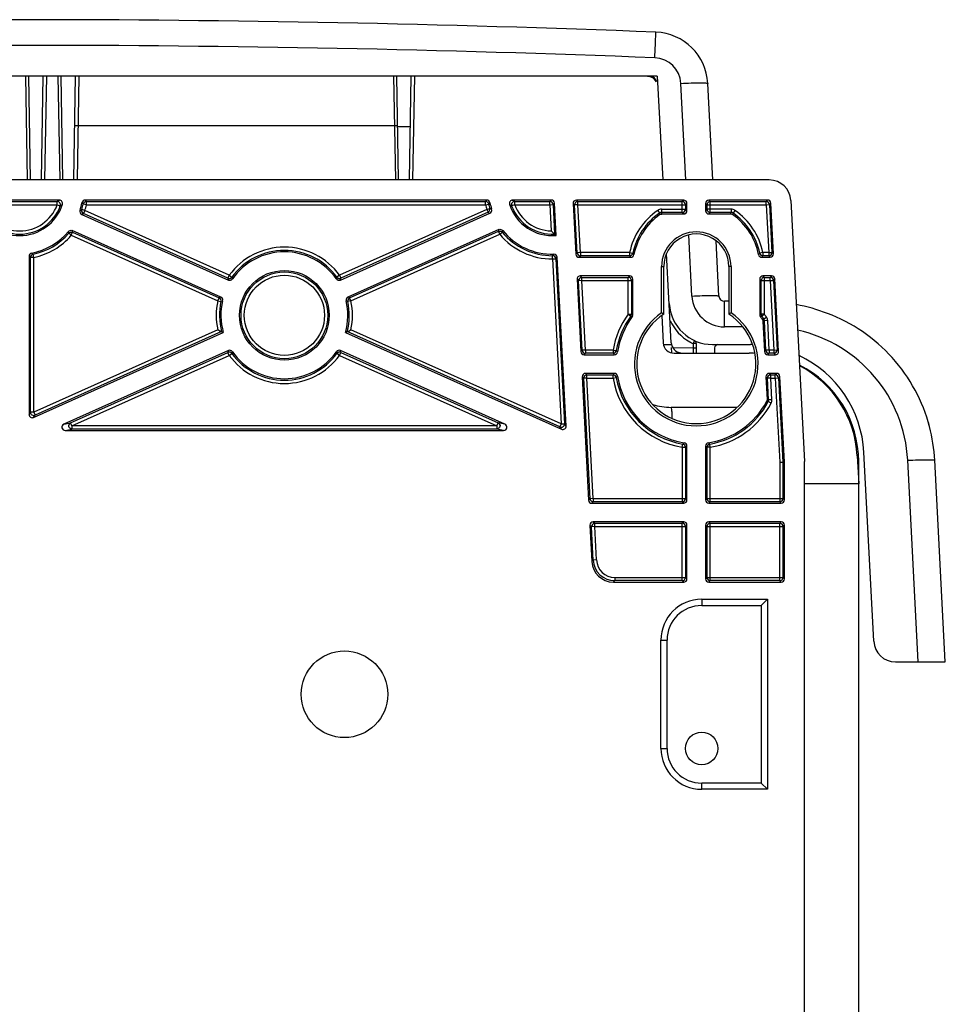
# Model space of a CAD drawing. Header units: millimetres. Extents: x 0 to 1200, y 0 to 1150.
# Tile 80 of 80: x 1023 to 1108, y 683 to 774. Entities that reach past the tile are written whole.
import ezdxf

# ---------------------------------------------------------------- set-up
doc = ezdxf.new("R2010")
doc.units = ezdxf.units.MM
doc.header["$LTSCALE"] = 74.962963
doc.layers.get('0').update_dxf_attribs({"linetype": 'CONTINUOUS'})
doc.layers.add('03_AXES', color=7, linetype='CONTINUOUS')

msp = doc.modelspace()

# ---------------------------------------------------------------- linework, layer by layer
at = {"color": 9, "linetype": 'CONTINUOUS'}
for p, q in [((1081.375, 770.042), (1081.388, 770.356)), ((1023.236, 768.35), (1023.403, 758.76)), ((1025.171, 768.35), (1025.003, 758.76)), ((1026.236, 768.35), (1026.403, 758.76)), ((1028.171, 768.35), (1028.003, 758.76)), ((1057.236, 768.35), (1057.404, 758.76)), ((1059.171, 768.35), (1059.003, 758.76)), ((1084.241, 758.76), (1083.774, 767.675)), ((1058.789, 763.673), (1057.618, 763.673)), ((1019.232, 756.765), (1026.175, 756.765)), ((1026.175, 756.465), (1026.175, 756.765)), ((1028.864, 756.765), (1065.739, 756.765)), ((1028.864, 756.465), (1028.864, 756.765)), ((1065.739, 756.465), (1065.739, 756.765)), ((1068.428, 756.765), (1071.672, 756.765)), ((1068.428, 756.465), (1068.428, 756.765)), ((1071.8, 756.9), (1071.672, 756.765)), ((1071.672, 756.465), (1071.672, 756.765)), ((1072.099, 756.616), (1071.972, 756.481)), ((1073.824, 756.584), (1073.966, 756.45)), ((1074.123, 756.9), (1074.265, 756.765)), ((1074.265, 756.765), (1083.909, 756.765)), ((1074.265, 756.465), (1074.265, 756.765)), ((1084.043, 756.9), (1083.909, 756.765)), ((1083.909, 755.755), (1083.909, 756.765)), ((1084.343, 756.6), (1084.208, 756.465)), ((1086.064, 756.6), (1086.198, 756.465)), ((1086.364, 756.9), (1086.498, 756.765)), ((1086.498, 756.765), (1091.663, 756.765)), ((1086.498, 755.755), (1086.498, 756.765)), ((1091.791, 756.9), (1091.663, 756.765)), ((1091.663, 756.465), (1091.663, 756.765)), ((1092.09, 756.616), (1091.963, 756.481)), ((1019.232, 756.465), (1026.175, 756.465)), ((1026.175, 756.465), (1026.456, 756.361)), ((1028.726, 755.93), (1028.439, 756.017)), ((1028.864, 756.465), (1028.57, 756.527)), ((1028.726, 755.93), (1028.604, 755.656)), ((1041.938, 749.685), (1028.604, 755.656)), ((1042.061, 749.959), (1028.726, 755.93)), ((1028.864, 756.465), (1065.739, 756.465)), ((1065.842, 756.046), (1052.248, 749.959)), ((1065.965, 755.772), (1052.37, 749.685)), ((1065.739, 756.465), (1066.033, 756.527)), ((1065.842, 756.046), (1066.131, 756.128)), ((1065.842, 756.046), (1065.965, 755.772)), ((1068.428, 756.465), (1068.147, 756.361)), ((1068.428, 756.465), (1071.672, 756.465)), ((1071.672, 756.465), (1071.972, 756.481)), ((1071.672, 756.465), (1071.798, 754.056)), ((1071.972, 756.481), (1072.114, 753.761)), ((1074.265, 756.465), (1073.966, 756.45)), ((1074.197, 752.039), (1073.966, 756.45)), ((1074.265, 756.465), (1084.208, 756.465)), ((1074.496, 752.055), (1074.265, 756.465)), ((1081.64, 755.95), (1081.81, 755.702)), ((1081.81, 755.702), (1081.85, 755.567)), ((1081.98, 756.055), (1084.208, 756.055)), ((1081.98, 756.055), (1081.98, 755.755)), ((1083.909, 755.755), (1081.98, 755.755)), ((1084.043, 755.62), (1083.909, 755.755)), ((1084.208, 756.465), (1084.208, 756.055)), ((1084.343, 755.92), (1084.208, 756.055)), ((1086.064, 755.92), (1086.198, 756.055)), ((1086.198, 756.465), (1091.663, 756.465)), ((1086.198, 756.055), (1086.198, 756.465)), ((1088.427, 756.055), (1086.198, 756.055)), ((1086.364, 755.62), (1086.498, 755.755)), ((1088.427, 755.755), (1086.498, 755.755)), ((1088.427, 756.055), (1088.427, 755.755)), ((1088.596, 755.702), (1088.556, 755.567)), ((1088.766, 755.95), (1088.596, 755.702)), ((1091.663, 756.465), (1091.963, 756.481)), ((1091.663, 756.465), (1091.894, 752.055)), ((1091.963, 756.481), (1092.194, 752.071)), ((1027.474, 753.653), (1027.247, 753.849)), ((1027.474, 753.653), (1027.596, 753.927)), ((1027.596, 753.927), (1041.125, 747.87)), ((1053.183, 747.87), (1066.926, 754.023)), ((1067.048, 753.749), (1066.926, 754.023)), ((1067.048, 753.749), (1067.279, 753.94)), ((1027.474, 753.653), (1041.003, 747.596)), ((1053.306, 747.596), (1067.048, 753.749)), ((1084.803, 748.034), (1084.507, 753.681)), ((1074.069, 751.905), (1074.197, 752.039)), ((1074.496, 752.055), (1074.197, 752.039)), ((1079.043, 752.055), (1074.496, 752.055)), ((1074.496, 752.055), (1074.496, 751.755)), ((1079.043, 752.055), (1079.337, 751.993)), ((1079.043, 752.055), (1079.043, 751.755)), ((1091.364, 752.055), (1091.07, 751.993)), ((1091.894, 752.055), (1091.364, 752.055)), ((1091.364, 752.055), (1091.364, 751.755)), ((1091.894, 752.055), (1092.194, 752.071)), ((1091.894, 752.055), (1091.894, 751.755)), ((1092.335, 751.936), (1092.194, 752.071)), ((1023.998, 751.6), (1023.698, 751.6)), ((1023.698, 737.311), (1023.698, 751.6)), ((1023.998, 751.6), (1023.936, 751.893)), ((1023.998, 737.311), (1023.998, 751.6)), ((1071.934, 751.465), (1071.932, 751.765)), ((1071.934, 751.465), (1072.234, 751.481)), ((1071.934, 751.465), (1072.733, 736.226)), ((1072.234, 751.481), (1073.032, 736.242)), ((1074.369, 751.62), (1074.496, 751.755)), ((1079.043, 751.755), (1074.496, 751.755)), ((1091.894, 751.755), (1091.364, 751.755)), ((1092.036, 751.62), (1091.894, 751.755)), ((1081.994, 750.76), (1082.196, 750.76)), ((1088.413, 750.76), (1088.212, 750.76)), ((1042.061, 749.959), (1041.938, 749.685)), ((1042.061, 749.959), (1042.304, 749.783)), ((1052.248, 749.959), (1052.005, 749.783)), ((1052.248, 749.959), (1052.37, 749.685)), ((1074.191, 749.584), (1074.332, 749.45)), ((1074.632, 749.465), (1074.332, 749.45)), ((1074.668, 743.039), (1074.332, 749.45)), ((1074.49, 749.9), (1074.632, 749.765)), ((1074.632, 749.765), (1078.909, 749.765)), ((1074.632, 749.465), (1074.632, 749.765)), ((1074.632, 749.465), (1079.208, 749.465)), ((1074.968, 743.055), (1074.632, 749.465)), ((1079.043, 749.9), (1078.909, 749.765)), ((1078.909, 746.357), (1078.909, 749.765)), ((1079.343, 749.6), (1079.208, 749.465)), ((1079.208, 749.465), (1079.208, 746.357)), ((1091.064, 749.6), (1091.198, 749.465)), ((1091.198, 749.465), (1092.03, 749.465)), ((1091.198, 746.357), (1091.198, 749.465)), ((1091.364, 749.9), (1091.498, 749.765)), ((1091.498, 749.765), (1092.03, 749.765)), ((1091.498, 746.357), (1091.498, 749.765)), ((1092.158, 749.9), (1092.03, 749.765)), ((1092.03, 749.465), (1092.03, 749.765)), ((1092.03, 749.465), (1092.329, 749.481)), ((1092.03, 749.465), (1092.366, 743.055)), ((1092.457, 749.616), (1092.329, 749.481)), ((1092.329, 749.481), (1092.665, 743.071)), ((1041.003, 747.596), (1041.125, 747.87)), ((1041.003, 747.596), (1041.296, 747.532)), ((1053.306, 747.596), (1053.013, 747.532)), ((1053.306, 747.596), (1053.183, 747.87)), ((1087.799, 745.191), (1087.799, 747.56)), ((1078.909, 746.357), (1079.208, 746.357)), ((1078.909, 746.357), (1079.151, 746.18)), ((1079.284, 746.135), (1079.151, 746.18)), ((1091.122, 746.135), (1091.256, 746.18)), ((1091.498, 746.357), (1091.198, 746.357)), ((1091.498, 746.357), (1091.256, 746.18)), ((1091.448, 745.904), (1091.315, 745.862)), ((1091.698, 746.07), (1091.448, 745.904)), ((1091.797, 745.77), (1091.498, 745.754)), ((1091.64, 743.039), (1091.498, 745.754)), ((1091.94, 743.055), (1091.797, 745.77)), ((1041.003, 744.925), (1023.998, 737.311)), ((1041.352, 744.752), (1024.121, 737.037)), ((1072.61, 735.952), (1052.956, 744.752)), ((1072.733, 736.226), (1053.306, 744.925)), ((1089.506, 745.191), (1087.799, 745.191)), ((1074.541, 742.905), (1074.668, 743.039)), ((1074.968, 743.055), (1074.668, 743.039)), ((1077.517, 743.055), (1074.968, 743.055)), ((1074.968, 743.055), (1074.968, 742.755)), ((1077.517, 743.055), (1077.813, 743.005)), ((1077.517, 743.055), (1077.517, 742.755)), ((1085.203, 743.653), (1084.909, 743.653)), ((1084.909, 743.653), (1084.909, 742.765)), ((1091.512, 742.905), (1091.64, 743.039)), ((1091.94, 743.055), (1091.64, 743.039)), ((1092.366, 743.055), (1091.94, 743.055)), ((1091.94, 743.055), (1091.94, 742.755)), ((1092.366, 743.055), (1092.665, 743.071)), ((1092.366, 743.055), (1092.366, 742.755)), ((1092.807, 742.936), (1092.665, 743.071)), ((1027.408, 736.329), (1041.938, 742.835)), ((1027.53, 736.055), (1042.061, 742.561)), ((1042.061, 742.561), (1041.938, 742.835)), ((1042.061, 742.561), (1042.304, 742.737)), ((1052.248, 742.561), (1052.005, 742.737)), ((1052.248, 742.561), (1052.37, 742.835)), ((1052.248, 742.561), (1066.778, 736.055)), ((1052.37, 742.835), (1066.901, 736.329)), ((1074.84, 742.62), (1074.968, 742.755)), ((1077.517, 742.755), (1074.968, 742.755)), ((1091.812, 742.62), (1091.94, 742.755)), ((1092.366, 742.755), (1091.94, 742.755)), ((1092.508, 742.62), (1092.366, 742.755)), ((1074.662, 740.584), (1074.804, 740.45)), ((1075.104, 740.465), (1074.804, 740.45)), ((1075.387, 729.323), (1074.804, 740.45)), ((1074.962, 740.9), (1075.104, 740.765)), ((1075.104, 740.765), (1077.517, 740.765)), ((1075.104, 740.465), (1075.104, 740.765)), ((1075.104, 740.465), (1077.517, 740.465)), ((1075.687, 729.338), (1075.104, 740.465)), ((1077.517, 740.465), (1077.517, 740.765)), ((1077.517, 740.465), (1077.813, 740.515)), ((1091.634, 740.584), (1091.776, 740.45)), ((1092.075, 740.465), (1091.776, 740.45)), ((1091.881, 738.446), (1091.776, 740.45)), ((1091.934, 740.9), (1092.075, 740.765)), ((1092.075, 740.765), (1092.502, 740.765)), ((1092.075, 740.465), (1092.075, 740.765)), ((1092.075, 740.465), (1092.502, 740.465)), ((1092.18, 738.462), (1092.075, 740.465)), ((1092.629, 740.9), (1092.502, 740.765)), ((1092.502, 740.465), (1092.502, 740.765)), ((1092.502, 740.465), (1092.801, 740.481)), ((1092.502, 740.465), (1092.909, 732.7)), ((1092.929, 740.616), (1092.801, 740.481)), ((1092.801, 740.481), (1093.208, 732.708)), ((1092.18, 738.462), (1091.881, 738.446)), ((1091.847, 738.291), (1091.71, 738.32)), ((1092.113, 738.153), (1091.847, 738.291)), ((1023.564, 737.103), (1023.698, 737.311)), ((1023.998, 737.311), (1023.698, 737.311)), ((1023.986, 736.829), (1024.121, 737.037)), ((1023.998, 737.311), (1024.121, 737.037)), ((1026.778, 736.194), (1027.408, 736.329)), ((1026.901, 735.62), (1027.53, 735.755)), ((1027.53, 736.055), (1027.408, 736.329)), ((1066.778, 736.055), (1027.53, 736.055)), ((1027.53, 736.055), (1027.53, 735.755)), ((1066.778, 735.755), (1027.53, 735.755)), ((1066.778, 736.055), (1066.901, 736.329)), ((1066.778, 736.055), (1066.778, 735.755)), ((1067.408, 735.62), (1066.778, 735.755)), ((1067.53, 736.194), (1066.901, 736.329)), ((1072.733, 736.226), (1072.61, 735.952)), ((1072.756, 735.74), (1072.61, 735.952)), ((1072.733, 736.226), (1073.032, 736.242)), ((1073.178, 736.029), (1073.032, 736.242)), ((1083.909, 734.074), (1083.958, 734.369)), ((1083.909, 734.074), (1084.208, 734.074)), ((1083.909, 734.074), (1083.909, 729.038)), ((1084.208, 734.074), (1084.208, 729.338)), ((1086.498, 734.074), (1086.198, 734.074)), ((1086.198, 729.338), (1086.198, 734.074)), ((1086.498, 734.074), (1086.448, 734.369)), ((1086.498, 729.038), (1086.498, 734.074)), ((1092.909, 732.7), (1092.909, 729.338)), ((1093.208, 732.708), (1093.208, 729.338)), ((1105.71, 714.26), (1104.735, 732.871)), ((1075.26, 729.188), (1075.387, 729.323)), ((1075.687, 729.338), (1075.387, 729.323)), ((1075.687, 729.338), (1084.208, 729.338)), ((1075.687, 729.338), (1075.687, 729.038)), ((1084.343, 729.204), (1084.208, 729.338)), ((1086.064, 729.204), (1086.198, 729.338)), ((1086.198, 729.338), (1093.208, 729.338)), ((1092.909, 729.338), (1092.909, 729.038)), ((1093.343, 729.204), (1093.208, 729.338)), ((1075.559, 728.904), (1075.687, 729.038)), ((1083.909, 729.038), (1075.687, 729.038)), ((1084.043, 728.904), (1083.909, 729.038)), ((1086.364, 728.904), (1086.498, 729.038)), ((1092.909, 729.038), (1086.498, 729.038)), ((1093.043, 728.904), (1092.909, 729.038)), ((1075.381, 726.868), (1075.523, 726.733)), ((1075.823, 726.749), (1075.523, 726.733)), ((1075.685, 723.65), (1075.523, 726.733)), ((1075.681, 727.183), (1075.823, 727.049)), ((1075.823, 727.049), (1083.909, 727.049)), ((1075.823, 726.749), (1075.823, 727.049)), ((1075.823, 726.749), (1084.208, 726.749)), ((1075.984, 723.666), (1075.823, 726.749)), ((1084.043, 727.183), (1083.909, 727.049)), ((1083.909, 721.755), (1083.909, 727.049)), ((1084.343, 726.883), (1084.208, 726.749)), ((1084.208, 726.749), (1084.208, 722.055)), ((1086.064, 726.883), (1086.198, 726.749)), ((1086.198, 726.749), (1093.208, 726.749)), ((1086.198, 722.055), (1086.198, 726.749)), ((1086.364, 727.183), (1086.498, 727.049)), ((1086.498, 727.049), (1092.909, 727.049)), ((1086.498, 721.755), (1086.498, 727.049)), ((1093.043, 727.183), (1092.909, 727.049)), ((1092.909, 721.755), (1092.909, 727.049)), ((1093.343, 726.883), (1093.208, 726.749)), ((1093.208, 726.749), (1093.208, 722.055)), ((1075.557, 723.516), (1075.685, 723.65)), ((1075.984, 723.666), (1075.685, 723.65)), ((1077.682, 722.055), (1084.208, 722.055)), ((1077.682, 722.055), (1077.682, 721.755)), ((1084.343, 721.92), (1084.208, 722.055)), ((1086.064, 721.92), (1086.198, 722.055)), ((1086.198, 722.055), (1093.208, 722.055)), ((1093.343, 721.92), (1093.208, 722.055)), ((1077.554, 721.62), (1077.682, 721.755)), ((1083.909, 721.755), (1077.682, 721.755)), ((1084.043, 721.62), (1083.909, 721.755)), ((1086.364, 721.62), (1086.498, 721.755)), ((1092.909, 721.755), (1086.498, 721.755)), ((1093.043, 721.62), (1092.909, 721.755)), ((1085.703, 720.032), (1085.703, 719.46)), ((1081.932, 716.26), (1082.503, 716.26)), ((1081.932, 706.26), (1082.503, 706.26)), ((1085.703, 702.489), (1085.703, 703.06))]:
    msp.add_line(p, q, dxfattribs=at)
at = {"color": 7, "linetype": 'CONTINUOUS'}
for p, q in [((1081.604, 768.35), (963.803, 768.35)), ((1023.703, 758.76), (1023.536, 768.35)), ((1024.703, 758.76), (1024.871, 768.35)), ((1026.703, 758.76), (1026.536, 768.35)), ((1027.703, 758.76), (1027.871, 768.35)), ((1057.703, 758.76), (1057.536, 768.35)), ((1058.703, 758.76), (1058.871, 768.35)), ((1081.604, 768.35), (1082.107, 758.76)), ((1086.738, 758.76), (1086.271, 767.675)), ((1057.616, 763.76), (1027.791, 763.76)), ((1091.943, 758.76), (953.464, 758.76)), ((1026.364, 756.9), (1019.043, 756.9)), ((1065.849, 756.9), (1028.753, 756.9)), ((1071.8, 756.9), (1068.239, 756.9)), ((1072.255, 753.636), (1072.099, 756.616)), ((1073.824, 756.584), (1074.069, 751.905)), ((1084.043, 756.9), (1074.123, 756.9)), ((1084.343, 755.92), (1084.343, 756.6)), ((1086.064, 756.6), (1086.064, 755.92)), ((1091.791, 756.9), (1086.364, 756.9)), ((1092.335, 751.936), (1092.09, 756.616)), ((1093.94, 756.865), (1095.203, 732.76)), ((1052.325, 749.518), (1066.127, 755.698)), ((1028.439, 755.582), (1041.984, 749.518)), ((1082.022, 755.62), (1084.043, 755.62)), ((1086.364, 755.62), (1088.385, 755.62)), ((1041.281, 747.947), (1027.559, 754.091)), ((1066.965, 754.188), (1053.028, 747.947)), ((1087.3, 748.034), (1087.032, 753.148)), ((1023.564, 751.71), (1023.564, 737.103)), ((1073.178, 736.029), (1072.361, 751.618)), ((1074.369, 751.62), (1079.153, 751.62)), ((1082.894, 743.731), (1082.462, 751.983)), ((1091.253, 751.62), (1092.036, 751.62)), ((1081.994, 746.482), (1081.994, 750.76)), ((1082.198, 746.373), (1082.196, 750.76)), ((1088.212, 750.76), (1088.211, 746.374)), ((1088.413, 750.76), (1088.413, 746.482)), ((1074.191, 749.584), (1074.541, 742.905)), ((1079.043, 749.9), (1074.49, 749.9)), ((1079.343, 746.313), (1079.343, 749.6)), ((1091.064, 749.6), (1091.064, 746.313)), ((1092.158, 749.9), (1091.364, 749.9)), ((1092.807, 742.936), (1092.457, 749.616)), ((1088.211, 747.56), (1087.799, 747.56)), ((1082.021, 746.244), (1082.154, 743.708)), ((1091.365, 745.71), (1091.512, 742.905)), ((1023.986, 736.829), (1041.512, 744.676)), ((1052.797, 744.676), (1072.756, 735.74)), ((1041.984, 743.003), (1026.778, 736.194)), ((1067.53, 736.194), (1052.325, 743.003)), ((1082.154, 743.56), (1082.903, 743.56)), ((1082.944, 742.784), (1082.917, 743.293)), ((1083.018, 743.298), (1084.909, 743.265)), ((1085.203, 743.653), (1085.203, 742.76)), ((1086.699, 743.56), (1090.198, 743.56)), ((1086.898, 743.265), (1086.889, 742.76)), ((1074.84, 742.62), (1077.631, 742.62)), ((1083.152, 742.76), (1090.082, 742.76)), ((1091.812, 742.62), (1092.508, 742.62)), ((1074.662, 740.584), (1075.26, 729.188)), ((1077.631, 740.9), (1074.962, 740.9)), ((1091.634, 740.584), (1091.745, 738.476)), ((1092.629, 740.9), (1091.934, 740.9)), ((1093.343, 732.711), (1092.929, 740.616)), ((1088.984, 737.76), (1082.897, 737.76)), ((1026.901, 735.62), (1067.408, 735.62)), ((1084.343, 729.204), (1084.343, 734.188)), ((1086.064, 734.188), (1086.064, 729.204)), ((1100.068, 733.283), (1100.203, 730.71)), ((1101.598, 716.155), (1100.684, 733.61)), ((1093.343, 732.711), (1093.208, 732.708)), ((1093.343, 729.204), (1093.343, 732.711)), ((1095.203, 421.813), (1095.203, 732.76)), ((1100.203, 377.26), (1100.203, 732.76)), ((1108.207, 714.26), (1107.231, 732.871)), ((1100.203, 730.71), (1095.203, 730.71)), ((1075.559, 728.904), (1084.043, 728.904)), ((1086.364, 728.904), (1093.043, 728.904)), ((1075.381, 726.868), (1075.557, 723.516)), ((1084.043, 727.183), (1075.681, 727.183)), ((1084.343, 721.92), (1084.343, 726.883)), ((1086.064, 726.883), (1086.064, 721.92)), ((1093.043, 727.183), (1086.364, 727.183)), ((1093.343, 721.92), (1093.343, 726.883)), ((1077.554, 721.62), (1084.043, 721.62)), ((1086.364, 721.62), (1093.043, 721.62)), ((1085.703, 720.032), (1091.775, 720.032)), ((1085.703, 719.46), (1091.203, 719.46)), ((1091.775, 720.032), (1091.203, 719.46)), ((1091.203, 719.46), (1091.203, 703.06)), ((1091.775, 720.032), (1091.775, 702.489)), ((1081.932, 706.26), (1081.932, 716.26)), ((1082.503, 706.26), (1082.503, 716.26)), ((1103.596, 714.26), (1108.207, 714.26)), ((1091.203, 703.06), (1085.703, 703.06)), ((1091.775, 702.489), (1091.203, 703.06)), ((1091.775, 702.489), (1085.703, 702.489))]:
    msp.add_line(p, q, dxfattribs=at)
for centre, radius in [((1047.154, 746.26), 4.14), ((1085.703, 706.26), 1.5)]:
    msp.add_circle(centre, radius, dxfattribs=at)
at = {"color": 9, "linetype": 'CONTINUOUS'}
for radius in [4.005, 3.705]:
    msp.add_circle((1047.154, 746.26), radius, dxfattribs=at)
at = {"color": 7, "linetype": 'CONTINUOUS'}
for centre, radius, start, end in [((1022.703, -727.94), 1501.5, 87.75683, 92.24317), ((1081.277, 767.413), 5, 3, 87.75683), ((1080.656, 767.327), 1, 28.80878, 88), ((1080.651, 767.438), 1, 24.21016, 66.6005), ((1091.943, 756.76), 2, 3, 90), ((1026.364, 756.6), 0.3, 342.37559, 90.03524), ((1022.703, 757.76), 5.86, 341.99536, 349.14332), ((1028.753, 756.6), 0.3, 89.98411, 169.1592), ((1065.849, 756.6), 0.3, 10.84085, 90.01584), ((1071.899, 757.76), 5.86, 190.85668, 196.87916), ((1068.239, 756.6), 0.3, 89.96378, 197.62539), ((1022.703, 757.76), 4.14, 197.58917, 342.41083), ((1028.562, 755.856), 0.3, 161.97679, 245.89845), ((1066.005, 755.971), 0.3, 294.10211, 16.89717), ((1071.899, 757.76), 4.14, 197.58917, 274.9331), ((1085.203, 750.76), 5.86, 124.89949, 169.14332), ((1085.203, 750.76), 5.86, 10.85668, 55.10051), ((1022.703, 757.76), 5.86, 280.85668, 320.20529), ((1071.899, 757.76), 5.86, 218.63691, 271.50879), ((1079.331, 761.789), 10.795, 225.75201, 228.04809), ((1085.203, 750.76), 3.209, 0, 180), ((1079.883, 762.401), 11.62, 228.04065, 228.97038), ((1023.864, 751.71), 0.3, 100.8408, 180.01589), ((1047.154, 746.26), 5.86, 34.9768, 145.0232), ((1072.062, 751.602), 0.3, 2.97681, 91.53198), ((1079.153, 751.92), 0.3, 269.98411, 349.1592), ((1091.253, 751.92), 0.3, 190.84087, 270.01582), ((1042.107, 749.791), 0.3, 245.864, 325.03909), ((1052.202, 749.791), 0.3, 214.96091, 294.136), ((1041.158, 747.674), 0.3, 346.72085, 65.89561), ((1047.154, 746.26), 5.86, 166.73657, 195.67801), ((1047.154, 746.26), 5.86, 344.32199, 13.26343), ((1053.15, 747.674), 0.3, 114.10423, 193.27932), ((1087.799, 748.06), 0.5, 183, 270), ((1086.699, 747.56), 4, 183, 270), ((1091.274, 730.572), 16.976, 69.13569, 79.23683), ((1085.203, 741.76), 7.36, 143.53167, 171.28783), ((1085.203, 741.76), 5.709, 124.20325, 55.79675), ((1070.882, 725.493), 23.749, 61.54679, 62.10415), ((1099.527, 725.487), 23.755, 117.89589, 118.44809), ((1085.203, 741.76), 7.36, 33.86649, 36.46833), ((1049.532, 761.786), 18.896, 243.16684, 244.3479), ((1049.256, 761.206), 18.253, 244.34229, 244.89748), ((1045.053, 761.206), 18.253, 295.10252, 295.65771), ((1044.776, 761.786), 18.896, 295.6521, 296.83316), ((1084.903, 743.653), 0.3, 0, 65.31423), ((1042.107, 742.729), 0.3, 34.96091, 114.136), ((1052.202, 742.729), 0.3, 65.864, 145.03909), ((1083.152, 743.76), 1, 183, 270), ((1083.893, 743.783), 1, 183, 264.10259), ((1087.198, 743.26), 0.3, 100.3563, 179), ((1090.198, 733.06), 10.5, 88.87115, 90), ((1047.154, 746.26), 5.86, 214.9768, 325.0232), ((1077.632, 742.92), 0.3, 269.98287, 351.30496), ((1090.082, 732.76), 10, 86.90254, 90), ((1090.198, 733.06), 10.5, 3, 64.66334), ((1090.203, 732.76), 10, 0, 63.00465), ((1090.082, 732.76), 10, 3, 62.21206), ((1077.632, 740.6), 0.3, 8.6951, 90.01708), ((1085.203, 741.76), 7.36, 188.71217, 261.28783), ((1082.897, 743.76), 6, 253.38324, 270), ((1085.203, 741.76), 7.36, 278.71217, 332.13351), ((1091.752, 732.06), 15.5, 14.66262, 16.09819), ((1091.752, 732.06), 15.5, 3, 14.6557), ((1084.043, 734.188), 0.3, 359.98287, 81.30496), ((1086.364, 734.188), 0.3, 98.69504, 180.01713), ((1085.703, 716.26), 3.772, 90, 180), ((1085.703, 716.26), 3.2, 90, 180), ((1103.596, 716.26), 2, 183, 270), ((1085.703, 706.26), 3.772, 180, 270), ((1085.703, 706.26), 3.2, 180, 270)]:
    msp.add_arc(centre, radius, start, end, dxfattribs=at)
at = {"color": 9, "linetype": 'CONTINUOUS'}
for centre, radius, start, end in [((1022.703, -728.384), 1499.574, 87.75769, 92.24231), ((1081.277, 767.544), 2.5, 3.00013, 87.7567), ((1020.89, 764.375), 9.265, 304.77931, 306.2118), ((1026.175, 756.465), 0.3, 339.58041, 89.96541), ((1014.862, 744.85), 18.008, 40.42484, 40.96743), ((1028.864, 756.465), 0.3, 90.00294, 168.12689), ((1013.602, 744.378), 19.656, 39.06355, 39.57029), ((1081.001, 744.378), 19.656, 140.42971, 140.93645), ((1065.739, 756.465), 0.3, 11.87311, 89.99706), ((1079.741, 744.85), 18.008, 139.03257, 139.57516), ((1068.428, 756.465), 0.3, 90.03459, 200.41958), ((1073.713, 764.375), 9.265, 233.78821, 235.22068), ((1071.672, 756.465), 0.3, 3.00306, 89.99694), ((1074.265, 756.465), 0.3, 90.0037, 182.9963), ((1083.909, 756.465), 0.3, 0.0033, 89.9967), ((1086.498, 756.465), 0.3, 90.0033, 179.9967), ((1091.663, 756.465), 0.3, 3.00306, 89.99694), ((1022.703, 757.76), 4.005, 200.45418, 339.54582), ((1022.703, 757.76), 3.705, 200.45418, 339.54582), ((1020.478, 764.34), 9.971, 306.83907, 308.24122), ((1021.668, 771.887), 17.254, 292.52171, 293.10701), ((1028.726, 755.93), 0.3, 163.09949, 245.87698), ((1022.703, 757.76), 5.995, 343.09659, 348.12983), ((1020.838, 772.705), 18.735, 293.93911, 294.48972), ((1022.703, 757.76), 6.295, 343.09659, 348.12983), ((1071.899, 757.76), 6.295, 191.87017, 195.79932), ((1065.842, 756.046), 0.3, 294.12301, 15.79642), ((1073.983, 772.934), 18.943, 244.95826, 245.49818), ((1071.899, 757.76), 5.995, 191.87017, 195.79932), ((1073.124, 772.087), 17.424, 246.3367, 246.91163), ((1074.125, 764.34), 9.971, 231.75879, 233.16093), ((1071.899, 757.76), 4.005, 200.45418, 273.0736), ((1071.899, 757.76), 3.705, 200.45418, 268.43635), ((1085.203, 750.76), 6.295, 124.47186, 168.12983), ((1085.203, 750.76), 5.995, 124.47186, 168.12983), ((1118.042, 766.942), 37.757, 197.23529, 197.4491), ((1083.909, 756.055), 0.3, 270.0033, 359.9967), ((1086.498, 756.055), 0.3, 180.0033, 269.9967), ((1052.365, 766.942), 37.757, 342.5509, 342.76471), ((1085.203, 750.76), 5.995, 11.87017, 55.52814), ((1085.203, 750.76), 6.295, 11.87017, 55.52814), ((1022.703, 757.76), 5.995, 281.87017, 319.27518), ((1008.908, 749.308), 18.892, 13.90672, 14.40826), ((1007.365, 749.414), 20.729, 12.57628, 13.04133), ((1086.847, 749.37), 20.457, 166.37979, 166.85462), ((1085.353, 749.271), 18.667, 165.00473, 165.51594), ((1071.899, 757.76), 5.995, 219.58657, 270.31564), ((1022.703, 757.76), 6.295, 281.87017, 319.27518), ((1071.899, 757.76), 6.295, 219.58657, 270.31564), ((1035.613, 765.602), 18.008, 229.03257, 229.57516), ((1047.154, 746.26), 6.295, 35.99029, 144.00971), ((1047.154, 746.26), 5.995, 35.99029, 144.00971), ((1074.496, 752.055), 0.3, 183.00306, 269.99694), ((1091.894, 752.055), 0.3, 270.0037, 2.9963), ((1036.085, 766.862), 19.656, 230.42971, 230.93645), ((1023.998, 751.6), 0.3, 101.87311, 179.99706), ((1059.576, 762.871), 16.614, 318.05113, 318.68068), ((1071.934, 751.465), 0.3, 3.00308, 90.31257), ((1059.184, 763.797), 17.944, 316.65622, 317.25278), ((1079.043, 752.055), 0.3, 270.00294, 348.12689), ((1094.305, 764.142), 19.656, 219.06355, 219.57029), ((1093.045, 763.67), 18.008, 220.42484, 220.96743), ((1077.362, 763.67), 18.008, 319.03257, 319.57516), ((1091.364, 752.055), 0.3, 191.87311, 269.99706), ((1076.102, 764.142), 19.656, 320.42971, 320.93645), ((1042.061, 749.959), 0.3, 245.88283, 324.00677), ((1060.93, 754.754), 19.656, 194.94343, 195.45017), ((1059.587, 754.839), 18.008, 196.30472, 196.84732), ((1034.722, 754.839), 18.008, 343.15268, 343.69528), ((1052.248, 749.959), 0.3, 215.99323, 294.11717), ((1033.379, 754.754), 19.656, 344.54983, 345.05657), ((1074.632, 749.465), 0.3, 90.0037, 182.9963), ((1078.909, 749.465), 0.3, 0.0033, 89.9967), ((1091.498, 749.465), 0.3, 90.0033, 179.9967), ((1092.03, 749.465), 0.3, 3.00306, 89.99694), ((1047.154, 746.26), 6.295, 167.75006, 192.24994), ((1049.993, 730.327), 19.656, 116.3096, 116.81634), ((1041.003, 747.596), 0.3, 347.753, 65.87694), ((1047.154, 746.26), 5.995, 167.75006, 194.5676), ((1049.036, 731.273), 18.008, 114.91245, 115.45505), ((1045.273, 731.273), 18.008, 64.54495, 65.08755), ((1047.154, 746.26), 5.995, 345.4324, 12.24994), ((1053.306, 747.596), 0.3, 114.12306, 192.247), ((1044.316, 730.327), 19.656, 63.18366, 63.6904), ((1047.154, 746.26), 6.295, 347.75006, 12.24994), ((1087.799, 748.191), 3, 183.00317, 269.99683), ((1085.203, 741.76), 7.795, 143.85863, 170.43818), ((1085.203, 741.76), 7.495, 143.85863, 170.43818), ((1063.821, 699.197), 49.607, 71.76619, 71.92967), ((1086.703, 747.559), 4.299, 204.33481, 240.62425), ((1106.585, 699.197), 49.607, 108.07033, 108.23381), ((1085.203, 741.76), 7.495, 33.56952, 36.14137), ((1108.383, 694.652), 53.819, 108.28441, 108.4329), ((1085.203, 741.76), 7.795, 33.56952, 36.14137), ((1091.752, 732.191), 13, 3.00044, 77.49037), ((1086.707, 747.562), 4.303, 240.59977, 245.2948), ((1060.93, 737.766), 19.656, 164.54982, 165.05657), ((1033.379, 737.766), 19.656, 14.94343, 15.45018), ((1074.968, 743.055), 0.3, 183.00306, 269.99694), ((1077.517, 743.055), 0.3, 270.0029, 350.43527), ((1094.526, 757.7), 22.255, 221.32278, 221.77033), ((1091.94, 743.055), 0.3, 183.00306, 269.99694), ((1092.366, 743.055), 0.3, 270.0037, 2.9963), ((1042.061, 742.561), 0.3, 35.99323, 114.11717), ((1047.154, 746.26), 6.295, 215.99029, 324.00971), ((1059.587, 737.682), 18.008, 163.15268, 163.69528), ((1047.154, 746.26), 5.995, 215.99029, 324.00971), ((1034.722, 737.682), 18.008, 16.30472, 16.84732), ((1052.248, 742.561), 0.3, 65.88283, 144.00677), ((1095.713, 758.142), 23.83, 220.21816, 220.64299), ((1075.104, 740.465), 0.3, 90.0037, 182.9963), ((1095.713, 725.378), 23.83, 139.35701, 139.78184), ((1077.517, 740.465), 0.3, 9.56472, 89.9971), ((1085.203, 741.76), 7.795, 189.56182, 260.43818), ((1094.526, 725.82), 22.255, 138.22967, 138.67722), ((1085.203, 741.76), 7.495, 189.56182, 260.43818), ((1092.075, 740.465), 0.3, 90.0037, 182.9963), ((1092.502, 740.465), 0.3, 3.00306, 89.99694), ((1103.332, 791.033), 53.819, 257.5671, 257.71559), ((1085.203, 741.76), 7.495, 279.56182, 332.43048), ((1085.203, 741.76), 7.795, 279.56182, 332.43048), ((1023.998, 737.311), 0.3, 180.03822, 294.08189), ((1072.733, 736.226), 0.3, 245.9215, 2.95838), ((1069.263, 751.083), 22.255, 311.32278, 311.77033), ((1083.909, 734.074), 0.3, 0.0029, 80.43527), ((1068.821, 752.27), 23.83, 310.21816, 310.64299), ((1101.585, 752.27), 23.83, 229.35701, 229.78184), ((1086.498, 734.074), 0.3, 99.56472, 179.9971), ((1101.143, 751.083), 22.255, 228.22967, 228.67722), ((1075.687, 729.338), 0.3, 183.00306, 269.99694), ((1083.909, 729.338), 0.3, 270.0033, 359.9967), ((1086.498, 729.338), 0.3, 180.0033, 269.9967), ((1092.909, 729.338), 0.3, 270.0033, 359.9967), ((1075.823, 726.749), 0.3, 90.0037, 182.9963), ((1083.909, 726.749), 0.3, 0.0033, 89.9967), ((1086.498, 726.749), 0.3, 90.0033, 179.9967), ((1092.909, 726.749), 0.3, 0.0033, 89.9967), ((1077.682, 723.755), 2, 183.00599, 269.99401), ((1077.682, 723.755), 1.7, 183.00996, 269.99004), ((1083.909, 722.055), 0.3, 270.0033, 359.9967), ((1086.498, 722.055), 0.3, 180.0033, 269.9967), ((1092.909, 722.055), 0.3, 270.0033, 359.9967)]:
    msp.add_arc(centre, radius, start, end, dxfattribs=at)
at = {"color": 7, "linetype": 'CONTINUOUS'}
for centre, major_axis, ratio, start_param, end_param in [((1071.8, 756.6), (0.207, 0.218), 0.999711, -0.759074, 0.759074), ((1074.124, 756.6), (0.218, -0.207), 0.999679, 2.330175, 3.95301), ((1084.043, 756.6), (0.212, 0.212), 0.999695, -0.785246, 0.785246), ((1086.364, 756.6), (0.212, -0.212), 0.999695, 2.356347, 3.926839), ((1091.791, 756.6), (0.207, 0.218), 0.999711, -0.759074, 0.759074), ((1084.043, 755.921), (0.212, -0.212), 0.999695, -0.785246, 0.785246), ((1086.364, 755.921), (0.212, 0.212), 0.999695, 2.356347, 3.926839), ((1085.204, 750.761), (2.072, 2.181), 1, -0.811168, 2.331066), ((1074.369, 751.921), (0.207, 0.218), 0.999711, -3.900666, -2.382519), ((1092.036, 751.921), (0.218, -0.207), 0.999679, -0.811418, 0.811418), ((1074.49, 749.6), (0.218, -0.207), 0.999679, 2.330175, 3.95301), ((1079.043, 749.6), (0.212, 0.212), 0.999695, -0.785246, 0.785246), ((1091.364, 749.6), (0.212, -0.212), 0.999695, 2.356347, 3.926839), ((1092.157, 749.6), (0.207, 0.218), 0.999711, -0.759074, 0.759074), ((1085.205, 741.762), (3.792, 3.991), 1, 1.337883, 6.46553), ((1074.84, 742.921), (0.207, 0.218), 0.999711, -3.900666, -2.382519), ((1091.812, 742.921), (0.207, 0.218), 0.999711, -3.900666, -2.382519), ((1092.507, 742.921), (0.218, -0.207), 0.999679, -0.811418, 0.811418), ((1074.962, 740.6), (0.218, -0.207), 0.999679, 2.330175, 3.95301), ((1091.934, 740.6), (0.218, -0.207), 0.999679, 2.330175, 3.95301), ((1092.629, 740.6), (0.207, 0.218), 0.999711, -0.759074, 0.759074), ((1023.864, 737.103), (0.163, 0.252), 0.999485, -4.137243, -2.145942), ((1026.901, 735.921), (0.294, 0.063), 0.996529, 1.781996, 4.50119), ((1067.407, 735.921), (0.294, -0.063), 0.996529, -1.359597, 1.359597), ((1072.878, 736.014), (-0.17, 0.248), 0.999441, -4.163409, -2.119776), ((1075.559, 729.204), (0.207, 0.218), 0.999711, -3.900666, -2.382519), ((1084.043, 729.204), (0.212, -0.212), 0.999695, -0.785246, 0.785246), ((1086.364, 729.204), (0.212, 0.212), 0.999695, 2.356347, 3.926839), ((1093.043, 729.204), (0.212, -0.212), 0.999695, -0.785246, 0.785246), ((1075.681, 726.883), (0.218, -0.207), 0.999679, 2.330175, 3.95301), ((1084.043, 726.883), (0.212, 0.212), 0.999695, -0.785246, 0.785246), ((1086.364, 726.883), (0.212, -0.212), 0.999695, 2.356347, 3.926839), ((1093.043, 726.883), (0.212, 0.212), 0.999695, -0.785246, 0.785246), ((1077.554, 723.621), (1.377, 1.451), 0.999711, -3.900666, -2.382519), ((1084.043, 721.921), (0.212, -0.212), 0.999695, -0.785246, 0.785246), ((1086.364, 721.921), (0.212, 0.212), 0.999695, 2.356347, 3.926839), ((1093.043, 721.921), (0.212, -0.212), 0.999695, -0.785246, 0.785246)]:
    msp.add_ellipse(centre, major_axis=major_axis, ratio=ratio, start_param=start_param, end_param=end_param, dxfattribs=at)
at = {"color": 9, "linetype": 'CONTINUOUS'}
for points, knots in [([(1081.388, 770.356), (1081.398, 770.627), (1081.414, 771.016), (1081.434, 771.507), (1081.446, 771.81), (1081.457, 772.055), (1081.463, 772.222), (1081.469, 772.318), (1081.468, 772.369), (1081.476, 772.389), (1081.47, 772.41), (1081.473, 772.41)], [0, 0, 0, 0, 0.395602, 0.568271, 0.717206, 0.838026, 0.92712, 0.958779, 0.981578, 0.995366, 1, 1, 1, 1]), ([(1083.774, 767.675), (1084.092, 767.692), (1084.554, 767.711), (1085.141, 767.726), (1085.516, 767.73), (1085.817, 767.727), (1086.059, 767.721), (1086.176, 767.702), (1086.27, 767.693), (1086.271, 767.675)], [0, 0, 0, 0, 0.381314, 0.553495, 0.704437, 0.828491, 0.920883, 0.978332, 1, 1, 1, 1]), ([(1084.803, 748.034), (1085.121, 748.051), (1085.583, 748.07), (1086.17, 748.085), (1086.545, 748.089), (1086.846, 748.085), (1087.089, 748.08), (1087.205, 748.061), (1087.299, 748.052), (1087.3, 748.034)], [0, 0, 0, 0, 0.381314, 0.553495, 0.704437, 0.828492, 0.920883, 0.978332, 1, 1, 1, 1]), ([(1085.029, 743.926), (1085.024, 743.928), (1085.022, 743.897), (1085.006, 743.873), (1084.98, 743.811), (1084.962, 743.769), (1084.952, 743.745)], [0, 0, 0, 0, 0.070526, 0.274429, 0.593165, 1, 1, 1, 1]), ([(1082.989, 736.732), (1082.985, 736.874), (1082.973, 737.118), (1082.961, 737.461), (1082.925, 737.619), (1082.922, 737.76), (1082.897, 737.76)], [0, 0, 0, 0, 0.410615, 0.726798, 0.927099, 1, 1, 1, 1]), ([(1027.53, 735.755), (1027.405, 735.755), (1027.127, 735.969), (1027.293, 736.277), (1027.408, 736.329)], [0, 0, 0, 0, 0.5, 1, 1, 1, 1]), ([(1066.901, 736.329), (1067.015, 736.277), (1067.182, 735.969), (1066.904, 735.755), (1066.778, 735.755)], [0, 0, 0, 0, 0.5, 1, 1, 1, 1]), ([(1104.735, 732.871), (1105.052, 732.888), (1105.514, 732.908), (1106.101, 732.922), (1106.477, 732.927), (1106.777, 732.923), (1107.02, 732.917), (1107.137, 732.898), (1107.23, 732.889), (1107.231, 732.871)], [0, 0, 0, 0, 0.381314, 0.553495, 0.704437, 0.828491, 0.920883, 0.978332, 1, 1, 1, 1])]:
    msp.add_open_spline(points, degree=3, knots=knots, dxfattribs=at)
for points in [[(1081.98, 756.055), (1081.862, 756.055), (1081.738, 756.017), (1081.64, 755.95)], [(1081.98, 755.755), (1081.928, 755.755), (1081.856, 755.74), (1081.836, 755.692)], [(1088.766, 755.95), (1088.669, 756.017), (1088.545, 756.055), (1088.427, 756.055)], [(1088.596, 755.702), (1088.553, 755.732), (1088.486, 755.76), (1088.442, 755.732)], [(1027.247, 753.849), (1027.325, 753.939), (1027.487, 753.976), (1027.596, 753.927)], [(1066.926, 754.023), (1067.036, 754.072), (1067.202, 754.033), (1067.279, 753.94)], [(1079.208, 746.357), (1079.208, 746.301), (1079.193, 746.225), (1079.141, 746.202)], [(1091.256, 746.18), (1091.223, 746.226), (1091.191, 746.297), (1091.219, 746.345)], [(1091.498, 745.754), (1091.495, 745.802), (1091.482, 745.864), (1091.439, 745.884)], [(1091.797, 745.77), (1091.792, 745.875), (1091.756, 745.982), (1091.698, 746.07)], [(1084.932, 743.698), (1084.925, 743.683), (1084.917, 743.668), (1084.909, 743.653)], [(1084.952, 743.745), (1084.946, 743.729), (1084.939, 743.714), (1084.932, 743.698)], [(1091.847, 738.291), (1091.869, 738.334), (1091.889, 738.394), (1091.862, 738.434)], [(1092.113, 738.153), (1092.162, 738.246), (1092.186, 738.356), (1092.18, 738.462)]]:
    msp.add_open_spline(points, degree=3, dxfattribs=at)
at = {"color": 7, "linetype": 'CONTINUOUS'}
for points in [[(1081.85, 755.567), (1081.895, 755.598), (1081.963, 755.628), (1082.011, 755.601)], [(1088.385, 755.62), (1088.439, 755.62), (1088.512, 755.606), (1088.536, 755.557)], [(1027.206, 754.009), (1027.283, 754.102), (1027.449, 754.14), (1027.559, 754.091)], [(1066.965, 754.188), (1067.077, 754.238), (1067.245, 754.197), (1067.322, 754.101)], [(1079.284, 746.135), (1079.318, 746.181), (1079.351, 746.252), (1079.322, 746.301)], [(1091.064, 746.313), (1091.064, 746.256), (1091.08, 746.18), (1091.132, 746.157)], [(1091.315, 745.862), (1091.342, 745.821), (1091.369, 745.763), (1091.349, 745.718)], [(1091.745, 738.476), (1091.747, 738.427), (1091.741, 738.363), (1091.7, 738.335)]]:
    msp.add_open_spline(points, degree=3, dxfattribs=at)
for points, knots in [([(1106.748, 735.982), (1106.138, 738.317), (1103.746, 742.756), (1099.577, 745.576), (1097.32, 746.435)], [0, 0, 0, 0, 0.499913, 1, 1, 1, 1]), ([(1084.909, 743.265), (1084.946, 743.264), (1085.014, 743.258), (1085.112, 743.262), (1085.157, 743.244), (1085.203, 743.259), (1085.203, 743.252)], [0, 0, 0, 0, 0.38383, 0.707983, 0.924148, 1, 1, 1, 1]), ([(1092.909, 732.7), (1092.979, 732.701), (1093.073, 732.696), (1093.169, 732.708), (1093.202, 732.701), (1093.208, 732.705)], [0, 0, 0, 0, 0.701033, 0.918681, 1, 1, 1, 1])]:
    msp.add_open_spline(points, degree=3, knots=knots, dxfattribs=at)
at = {"layer": '03_AXES', "color": 7, "linetype": 'CONTINUOUS'}
msp.add_circle((1052.703, 711.26), 4, dxfattribs=at)

doc.saveas('drawing.dxf')
